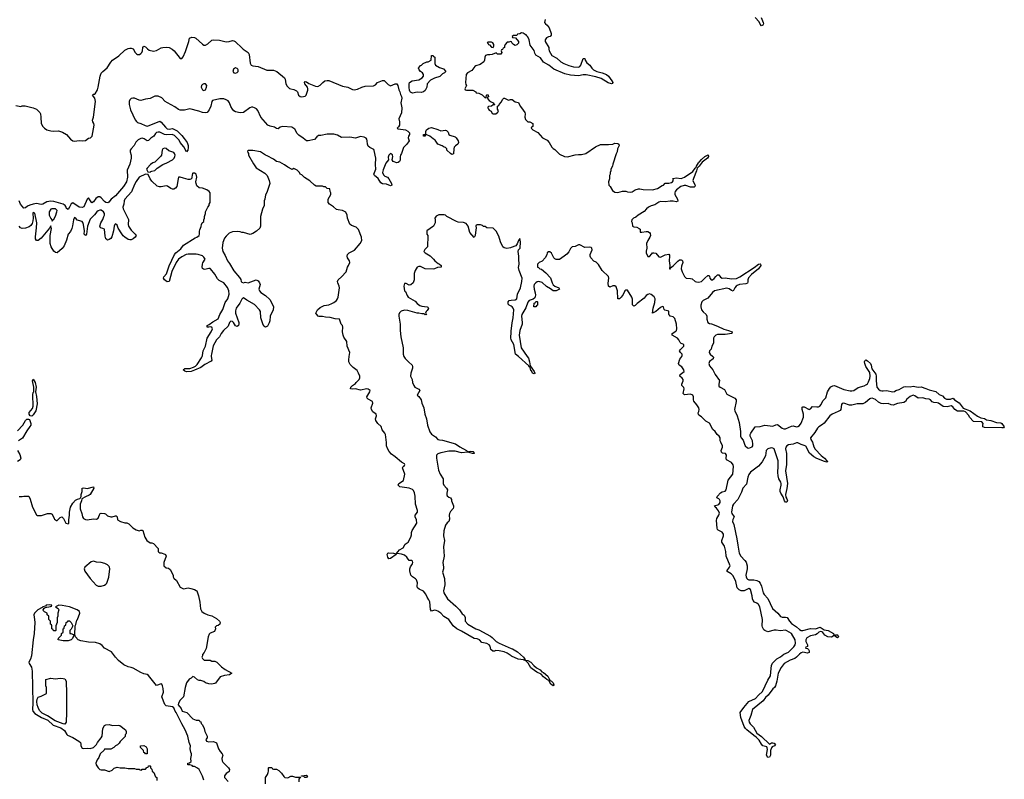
# Model space of a CAD drawing. Header units: inches. Extents: x 2473073 to 2657680, y 705365 to 849016.
# Tile 138 of 151: x 2623778 to 2636242, y 744645 to 754264. Entities that reach past the tile are written whole.
import ezdxf

# ---------------------------------------------------------------- set-up
doc = ezdxf.new("R2010")
doc.units = ezdxf.units.IN
doc.header["$MEASUREMENT"] = 0
for name, color, linetype in [('C6724', 7, 'Continuous'), ('C6725', 7, 'Continuous'), ('C6734', 7, 'Continuous'), ('C6735', 7, 'Continuous')]:
    doc.layers.add(name, color=color, linetype=linetype)

msp = doc.modelspace()

# ---------------------------------------------------------------- linework, layer by layer
at = {"layer": 'C6724', "color": 5, "elevation": 40}
for points in [[(2626203, 750000), (2626208, 749952), (2626200, 749940), (2626122, 749898), (2626070, 749862), (2625990, 749825), (2625950, 749810), (2625890, 749807), (2625870, 749814), (2625849, 749831), (2625870, 749846), (2625930, 749848), (2625977, 749863), (2626003, 749877), (2626024, 749896), (2626079, 749981), (2626087, 750000)], [(2630000, 746209), (2629950, 746241), (2629910, 746258), (2629847, 746273), (2629805, 746275), (2629790, 746269), (2629768, 746270), (2629742, 746290), (2629735, 746330), (2629722, 746350), (2629690, 746365), (2629630, 746379), (2629598, 746410), (2629570, 746424), (2629530, 746429), (2629370, 746523), (2629310, 746550), (2629267, 746587), (2629209, 746670), (2629147, 746707), (2629107, 746750), (2629070, 746776), (2629050, 746785), (2629030, 746787), (2628990, 746774), (2628977, 746797), (2628971, 746891), (2628959, 746919), (2628936, 746950), (2628920, 746990), (2628890, 747026), (2628833, 747053), (2628815, 747070), (2628808, 747090), (2628814, 747134), (2628799, 747170), (2628790, 747182), (2628749, 747209), (2628729, 747229), (2628716, 747284), (2628715, 747310), (2628725, 747335), (2628750, 747374), (2628754, 747390), (2628750, 747406), (2628736, 747416), (2628710, 747418), (2628695, 747435), (2628680, 747460), (2628650, 747483), (2628610, 747496), (2628554, 747506), (2628542, 747502), (2628587, 747553), (2628630, 747576), (2628659, 747621), (2628695, 747650), (2628729, 747711), (2628737, 747743), (2628736, 747770), (2628745, 747795), (2628805, 747890), (2628800, 747930), (2628784, 747970), (2628782, 747990), (2628813, 748027), (2628814, 748050), (2628789, 748130), (2628786, 748230), (2628775, 748275), (2628762, 748302), (2628750, 748316), (2628710, 748332), (2628589, 748349), (2628568, 748370), (2628578, 748390), (2628635, 748430), (2628654, 748510), (2628624, 748590), (2628634, 748606), (2628650, 748618), (2628655, 748630), (2628650, 748642), (2628610, 748662), (2628532, 748730), (2628484, 748764), (2628456, 748796), (2628433, 748833), (2628422, 748870), (2628422, 748910), (2628409, 749010), (2628402, 749030), (2628366, 749070), (2628352, 749112), (2628310, 749150), (2628286, 749190), (2628283, 749210), (2628293, 749250), (2628289, 749270), (2628250, 749298), (2628230, 749330), (2628227, 749350), (2628246, 749410), (2628244, 749430), (2628190, 749458), (2628176, 749470), (2628170, 749488), (2628209, 749550), (2628213, 749570), (2628190, 749586), (2628170, 749589), (2628090, 749575), (2628030, 749589), (2627990, 749585), (2627966, 749590), (2627968, 749610), (2627990, 749631), (2628030, 749658), (2628036, 749670), (2628075, 749710), (2628085, 749730), (2628082, 749750), (2628067, 749790), (2628050, 749821), (2627998, 749858), (2627960, 749900), (2627945, 749930), (2627943, 749957), (2627949, 750000)], [(2628641, 750000), (2628656, 749976), (2628698, 749930), (2628745, 749890), (2628751, 749871), (2628751, 749850), (2628731, 749790), (2628725, 749750), (2628745, 749710), (2628751, 749670), (2628765, 749630), (2628778, 749610), (2628830, 749587), (2628844, 749570), (2628811, 749510), (2628830, 749491), (2628858, 749450), (2628867, 749410), (2628895, 749350), (2628908, 749268), (2628928, 749208), (2628938, 749130), (2628970, 749046), (2628990, 749015), (2629040, 748980), (2629071, 748950), (2629090, 748943), (2629130, 748938), (2629293, 748893), (2629350, 748855), (2629432, 748810), (2629450, 748792), (2629462, 748798), (2629490, 748801), (2629517, 748797), (2629526, 748790), (2629531, 748770), (2629508, 748770), (2629450, 748789), (2629370, 748780), (2629290, 748800), (2629210, 748801), (2629110, 748780), (2629070, 748765), (2629056, 748750), (2629054, 748710), (2629081, 748561), (2629102, 748510), (2629138, 748450), (2629140, 748390), (2629145, 748370), (2629182, 748330), (2629194, 748310), (2629185, 748270), (2629186, 748246), (2629190, 748236), (2629210, 748219), (2629231, 748210), (2629245, 748190), (2629245, 748170), (2629271, 748110), (2629271, 748090), (2629265, 748075), (2629230, 748038), (2629219, 748010), (2629215, 747990), (2629219, 747941), (2629212, 747910), (2629190, 747895), (2629170, 747864), (2629145, 747790), (2629141, 747730), (2629155, 747670), (2629143, 747590), (2629153, 747470), (2629134, 747390), (2629143, 747330), (2629142, 747310), (2629130, 747270), (2629156, 747190), (2629159, 747110), (2629144, 747030), (2629146, 747006), (2629193, 746930), (2629298, 746838), (2629344, 746790), (2629380, 746740), (2629405, 746725), (2629415, 746695), (2629418, 746650), (2629451, 746610), (2629550, 746551), (2629590, 746537), (2629736, 746456), (2629760, 746440), (2629810, 746390), (2629848, 746368), (2630000, 746303)], [(2623750, 749057), (2623817, 749130), (2623850, 749190), (2623870, 749206), (2623890, 749205), (2623900, 749200), (2623920, 749150), (2623917, 749130), (2623908, 749112), (2623870, 749060), (2623814, 748966), (2623761, 748930)], [(2623750, 748810), (2623780, 748760), (2623794, 748710), (2623783, 748690), (2623748, 748670)], [(2623770, 748225), (2623810, 748225), (2623831, 748231), (2623892, 748230), (2623911, 748191), (2623938, 748090), (2623990, 747994), (2624004, 747984), (2624055, 747985), (2624130, 748011), (2624170, 748012), (2624190, 748002), (2624212, 747950), (2624220, 747940), (2624244, 747924), (2624250, 747922), (2624290, 747962), (2624310, 747971), (2624331, 747950), (2624362, 747890), (2624390, 747882), (2624398, 747890), (2624399, 747930), (2624409, 747989), (2624410, 748030), (2624422, 748090), (2624450, 748144), (2624482, 748178), (2624510, 748194), (2624539, 748201), (2624549, 748210), (2624555, 748225), (2624555, 748250), (2624569, 748290), (2624570, 748332), (2624590, 748338), (2624630, 748327), (2624714, 748350), (2624718, 748330), (2624670, 748253), (2624658, 748242), (2624610, 748224), (2624564, 748196), (2624559, 748170), (2624542, 748130), (2624545, 748070), (2624565, 748010), (2624571, 747971), (2624585, 747950), (2624610, 747936), (2624630, 747931), (2624710, 747942), (2624750, 747938), (2624769, 747951), (2624786, 747994), (2624798, 748010), (2624810, 748016), (2624850, 748011), (2624865, 748005), (2624890, 747982), (2624930, 747971), (2624950, 747971), (2624990, 747982), (2625000, 747980), (2625011, 747970), (2625014, 747930), (2625054, 747910), (2625110, 747892), (2625132, 747892), (2625160, 747880), (2625210, 747831), (2625250, 747806), (2625290, 747792), (2625310, 747802), (2625330, 747802), (2625336, 747796), (2625361, 747710), (2625388, 747668), (2625430, 747641), (2625450, 747639), (2625471, 747630), (2625532, 747570), (2625532, 747530), (2625540, 747520), (2625550, 747512), (2625570, 747512), (2625616, 747496), (2625622, 747490), (2625632, 747470), (2625602, 747390), (2625602, 747350), (2625630, 747322), (2625660, 747320), (2625684, 747304), (2625722, 747230), (2625722, 747210), (2625730, 747194), (2625764, 747164), (2625810, 747078), (2625850, 747059), (2625910, 747068), (2625943, 747063), (2625992, 747050), (2626010, 747038), (2626018, 747030), (2626041, 746970), (2626058, 746890), (2626065, 746805), (2626082, 746770), (2626111, 746750), (2626158, 746730), (2626210, 746715), (2626270, 746680), (2626307, 746650), (2626315, 746630), (2626311, 746610), (2626290, 746594), (2626270, 746588), (2626252, 746570), (2626258, 746550), (2626245, 746515), (2626190, 746495), (2626177, 746483), (2626165, 746450), (2626137, 746303), (2626114, 746250), (2626093, 746227), (2626092, 746208), (2626082, 746190), (2626090, 746174), (2626113, 746153), (2626190, 746152), (2626210, 746142), (2626250, 746142), (2626274, 746130), (2626332, 746070), (2626377, 746037), (2626462, 745990), (2626434, 745970), (2626370, 745959), (2626316, 745944), (2626256, 745864), (2626243, 745857), (2626211, 745849), (2626170, 745853), (2626130, 745869), (2626110, 745882), (2626070, 745895), (2626050, 745895), (2626030, 745904), (2625990, 745938), (2625970, 745948), (2625950, 745928), (2625925, 745915), (2625891, 745869), (2625874, 745806), (2625851, 745689), (2625810, 745648), (2625786, 745610), (2625782, 745590), (2625820, 745540), (2625834, 745510), (2625892, 745490), (2625970, 745412), (2626010, 745394), (2626050, 745394), (2626058, 745378), (2626070, 745374), (2626073, 745353), (2626090, 745334), (2626112, 745290), (2626122, 745250), (2626152, 745190), (2626152, 745170), (2626132, 745150), (2626142, 745130), (2626170, 745119), (2626230, 745123), (2626267, 745107), (2626296, 745030), (2626316, 744996), (2626341, 744970), (2626351, 744950), (2626336, 744910), (2626340, 744880), (2626350, 744862), (2626422, 744790), (2626432, 744770), (2626430, 744746), (2626414, 744730), (2626390, 744718), (2626372, 744690), (2626372, 744670), (2626378, 744658), (2626416, 744616)], [(2626107, 744633), (2626090, 744686), (2626049, 744769), (2626030, 744788), (2625990, 744808), (2625970, 744809), (2625959, 744819), (2625930, 744829), (2625906, 744830), (2625908, 744850), (2625928, 744852), (2625948, 744872), (2625944, 744910), (2625954, 744950), (2625953, 744970), (2625944, 744990), (2625935, 745030), (2625939, 745070), (2625921, 745110), (2625906, 745190), (2625874, 745274), (2625830, 745349), (2625759, 745490), (2625744, 745510), (2625729, 745549), (2625710, 745562), (2625630, 745574), (2625613, 745593), (2625577, 745690), (2625598, 745750), (2625594, 745794), (2625585, 745830), (2625575, 745850), (2625570, 745855), (2625510, 745834), (2625410, 745961), (2625390, 745974), (2625350, 745981), (2625310, 745996), (2625213, 746053), (2625190, 746062), (2625150, 746069), (2625095, 746095), (2625029, 746149), (2624989, 746190), (2624939, 746259), (2624850, 746306), (2624820, 746340), (2624790, 746362), (2624737, 746377), (2624650, 746382), (2624550, 746397), (2624516, 746410), (2624485, 746450), (2624476, 746476), (2624479, 746590), (2624490, 746606), (2624501, 746659), (2624510, 746671), (2624538, 746750), (2624533, 746770), (2624506, 746790), (2624410, 746828), (2624314, 746846), (2624271, 746849), (2624232, 746830), (2624265, 746810), (2624271, 746790), (2624262, 746750), (2624262, 746710), (2624252, 746690), (2624252, 746630), (2624234, 746590), (2624234, 746530), (2624230, 746526), (2624207, 746527), (2624202, 746542), (2624186, 746550), (2624186, 746590), (2624182, 746602), (2624166, 746610), (2624166, 746650), (2624146, 746670), (2624146, 746710), (2624126, 746730), (2624126, 746750), (2624090, 746766), (2624078, 746778), (2624075, 746790), (2624089, 746811), (2624100, 746820), (2624167, 746833), (2624182, 746838), (2624186, 746850), (2624150, 746854), (2624112, 746850), (2624104, 746836), (2624070, 746831), (2624060, 746820), (2624009, 746790), (2623967, 746750), (2623955, 746730), (2623966, 746670), (2623968, 746630), (2623961, 746490), (2623947, 746413), (2623926, 746210), (2623914, 746166), (2623893, 746130), (2623896, 746110), (2623926, 746066), (2623936, 746016), (2623945, 745610), (2623940, 745530), (2623944, 745510), (2623970, 745480), (2623990, 745464), (2624053, 745430), (2624134, 745394), (2624202, 745330), (2624298, 745298), (2624343, 745263), (2624373, 745213), (2624384, 745204), (2624450, 745176), (2624526, 745130), (2624546, 745110), (2624553, 745090), (2624551, 745070), (2624570, 745041), (2624590, 745037), (2624630, 745041), (2624670, 745035), (2624711, 745049), (2624735, 745070), (2624750, 745087), (2624761, 745110), (2624810, 745170), (2624821, 745190), (2624832, 745288), (2624850, 745326), (2624870, 745335), (2624910, 745338), (2624954, 745326), (2625030, 745332), (2625045, 745325), (2625116, 745270), (2625125, 745250), (2625125, 745230), (2625122, 745218), (2625113, 745207), (2625112, 745188), (2625050, 745126), (2625037, 745103), (2625017, 745083), (2624990, 745068), (2624971, 745049), (2624930, 745029), (2624853, 745027), (2624846, 745014), (2624796, 744970), (2624778, 744922), (2624758, 744890), (2624742, 744850), (2624745, 744830), (2624771, 744790), (2624790, 744771), (2624810, 744765), (2624850, 744766), (2624910, 744745), (2624950, 744762), (2624975, 744785), (2625010, 744798), (2625050, 744792), (2625108, 744792), (2625150, 744782), (2625230, 744782), (2625253, 744773), (2625290, 744772), (2625304, 744764), (2625318, 744762), (2625330, 744774), (2625370, 744774), (2625387, 744793), (2625402, 744798), (2625410, 744814), (2625430, 744814), (2625434, 744810), (2625434, 744790), (2625452, 744772), (2625454, 744750), (2625474, 744730), (2625498, 744678), (2625514, 744670), (2625514, 744630)], [(2626889, 744589), (2626888, 744670), (2626914, 744706), (2626922, 744730), (2626928, 744750), (2626926, 744790), (2626930, 744794), (2626970, 744794), (2626978, 744778), (2626990, 744774), (2627030, 744774), (2627057, 744757), (2627090, 744722), (2627120, 744680), (2627134, 744670), (2627170, 744666), (2627210, 744685), (2627230, 744685), (2627270, 744672), (2627334, 744674), (2627330, 744666), (2627318, 744662), (2627313, 744647), (2627313, 744613)]]:
    msp.add_lwpolyline(points, dxfattribs=at)
for points in [[(2623930, 749242), (2623910, 749249), (2623896, 749270), (2623898, 749290), (2623939, 749341), (2623948, 749370), (2623946, 749514), (2623950, 749542), (2623958, 749550), (2623958, 749570), (2623955, 749610), (2623939, 749690), (2623950, 749712), (2623972, 749670), (2623985, 749610), (2623976, 749550), (2623990, 749494), (2623998, 749402), (2623981, 749310), (2623950, 749262)], [(2628450, 747438), (2628438, 747458), (2628429, 747490), (2628438, 747510), (2628450, 747514), (2628511, 747511), (2628540, 747500), (2628542, 747490), (2628470, 747442)], [(2624710, 747409), (2624681, 747399), (2624601, 747330), (2624595, 747310), (2624603, 747283), (2624668, 747188), (2624744, 747104), (2624770, 747091), (2624810, 747091), (2624850, 747103), (2624870, 747115), (2624881, 747130), (2624905, 747205), (2624917, 747310), (2624916, 747330), (2624910, 747342), (2624890, 747361), (2624857, 747377), (2624810, 747389), (2624750, 747397)], [(2624413, 746493), (2624427, 746493), (2624457, 746477), (2624461, 746470), (2624448, 746430), (2624430, 746410), (2624390, 746400), (2624330, 746398), (2624266, 746410), (2624267, 746433), (2624306, 746470), (2624306, 746490), (2624326, 746510), (2624326, 746550), (2624342, 746558), (2624346, 746590), (2624362, 746598), (2624367, 746633), (2624382, 746638), (2624390, 746654), (2624410, 746652), (2624431, 746631), (2624451, 746590), (2624430, 746548), (2624412, 746528)], [(2624350, 745344), (2624326, 745346), (2624227, 745387), (2624130, 745448), (2624063, 745483), (2624030, 745517), (2624010, 745553), (2623998, 745590), (2623993, 745630), (2623998, 745662), (2624010, 745687), (2624050, 745699), (2624118, 745730), (2624118, 745810), (2624108, 745830), (2624108, 745910), (2624170, 745925), (2624230, 745919), (2624292, 745928), (2624330, 745924), (2624350, 745916), (2624365, 745890), (2624372, 745732), (2624372, 745490), (2624365, 745370)], [(2625370, 744966), (2625362, 744982), (2625350, 744986), (2625346, 745010), (2625306, 745050), (2625306, 745070), (2625350, 745072), (2625377, 745057), (2625391, 745030), (2625390, 744966)], [(2627410, 744668), (2627388, 744668), (2627370, 744686), (2627346, 744686), (2627346, 744690), (2627410, 744698), (2627422, 744690)]]:
    msp.add_lwpolyline(points, close=True, dxfattribs=at)
at = {"layer": 'C6725', "color": 5}
for points, elevation in [([(2623730, 753179), (2623790, 753167), (2623808, 753172), (2623848, 753172), (2623948, 753148), (2623992, 753132), (2624033, 753090), (2624040, 753070), (2624046, 753030), (2624051, 752951), (2624070, 752912), (2624091, 752890), (2624121, 752870), (2624170, 752858), (2624210, 752852), (2624270, 752857), (2624319, 752839), (2624372, 752812), (2624422, 752750), (2624450, 752729), (2624470, 752725), (2624530, 752736), (2624571, 752731), (2624610, 752736), (2624650, 752764), (2624672, 752770), (2624693, 752790), (2624721, 752930), (2624717, 752950), (2624703, 752970), (2624699, 752990), (2624714, 753030), (2624738, 753230), (2624730, 753269), (2624701, 753310), (2624710, 753319), (2624730, 753321), (2624734, 753326), (2624763, 753377), (2624773, 753410), (2624795, 753550), (2624810, 753587), (2624832, 753610), (2624886, 753654), (2624930, 753725), (2624952, 753750), (2625032, 753808), (2625110, 753878), (2625150, 753899), (2625170, 753904), (2625190, 753904), (2625214, 753894), (2625239, 753850), (2625256, 753830), (2625270, 753824), (2625295, 753825), (2625310, 753834), (2625324, 753850), (2625333, 753870), (2625338, 753910), (2625350, 753927), (2625370, 753920), (2625395, 753895), (2625418, 753878), (2625470, 753864), (2625510, 753873), (2625570, 753906), (2625590, 753912), (2625630, 753915), (2625670, 753910), (2625708, 753890), (2625731, 753871), (2625810, 753773), (2625830, 753772), (2625846, 753794), (2625878, 753862), (2625920, 753990), (2625928, 754030), (2625957, 754043), (2625990, 754038), (2626008, 754030), (2626090, 753954), (2626110, 753943), (2626130, 753941), (2626161, 753959), (2626210, 754003), (2626230, 754009), (2626306, 754006), (2626390, 753983), (2626430, 753986), (2626470, 753999), (2626490, 753998), (2626507, 753990), (2626530, 753961), (2626570, 753931), (2626606, 753890), (2626670, 753849), (2626683, 753823), (2626695, 753715), (2626709, 753689), (2626730, 753678), (2626797, 753670), (2626905, 753625), (2626990, 753624), (2627034, 753610), (2627130, 753529), (2627140, 753510), (2627147, 753450), (2627162, 753422), (2627194, 753394), (2627210, 753387), (2627250, 753381), (2627283, 753363), (2627296, 753350), (2627308, 753308), (2627330, 753290), (2627350, 753287), (2627390, 753296), (2627402, 753310), (2627425, 753370), (2627427, 753390), (2627420, 753410), (2627387, 753450), (2627385, 753470), (2627390, 753483), (2627410, 753479), (2627438, 753458), (2627478, 753438), (2627522, 753422), (2627550, 753420), (2627583, 753437), (2627614, 753470), (2627642, 753490), (2627670, 753496), (2627690, 753494), (2627863, 753423), (2627930, 753409), (2627990, 753381), (2628010, 753377), (2628054, 753386), (2628110, 753410), (2628150, 753422), (2628255, 753425), (2628281, 753439), (2628309, 753470), (2628370, 753495), (2628390, 753493), (2628442, 753442), (2628470, 753425), (2628529, 753451), (2628550, 753451), (2628564, 753430), (2628576, 753376), (2628590, 753350), (2628597, 753317), (2628612, 753290), (2628615, 753270), (2628603, 753210), (2628616, 753150), (2628610, 753086), (2628578, 753010), (2628586, 752970), (2628585, 752930), (2628572, 752908), (2628554, 752890), (2628570, 752882), (2628662, 752870), (2628690, 752854), (2628711, 752830), (2628711, 752810), (2628699, 752790), (2628697, 752770), (2628706, 752730), (2628680, 752690), (2628635, 752645), (2628610, 752569), (2628599, 752550), (2628593, 752530), (2628593, 752487), (2628585, 752470), (2628570, 752455), (2628550, 752450), (2628504, 752470), (2628494, 752490), (2628502, 752530), (2628498, 752550), (2628495, 752555), (2628470, 752568), (2628450, 752548), (2628442, 752522), (2628445, 752490), (2628412, 752448), (2628377, 752363), (2628370, 752330), (2628381, 752301), (2628402, 752282), (2628432, 752270), (2628452, 752250), (2628485, 752190), (2628490, 752168), (2628470, 752162), (2628420, 752180), (2628370, 752186), (2628350, 752198), (2628315, 752255), (2628268, 752290), (2628262, 752310), (2628287, 752370), (2628282, 752430), (2628286, 752510), (2628266, 752606), (2628259, 752619), (2628210, 752644), (2628190, 752661), (2628179, 752690), (2628176, 752730), (2628170, 752750), (2628162, 752762), (2628137, 752777), (2628090, 752785), (2628030, 752763), (2627955, 752775), (2627850, 752772), (2627802, 752802), (2627756, 752816), (2627670, 752816), (2627590, 752798), (2627562, 752798), (2627538, 752782), (2627510, 752749), (2627430, 752730), (2627410, 752730), (2627366, 752766), (2627310, 752800), (2627290, 752822), (2627259, 752879), (2627223, 752903), (2627108, 752912), (2627077, 752903), (2627050, 752883), (2627030, 752888), (2627004, 752904), (2626950, 752917), (2626920, 752930), (2626830, 753028), (2626794, 753114), (2626775, 753135), (2626750, 753150), (2626730, 753157), (2626710, 753157), (2626690, 753150), (2626610, 753087), (2626570, 753084), (2626510, 753097), (2626488, 753110), (2626470, 753130), (2626450, 753164), (2626432, 753212), (2626416, 753236), (2626391, 753251), (2626361, 753261), (2626310, 753261), (2626219, 753241), (2626208, 753230), (2626197, 753170), (2626178, 753122), (2626150, 753090), (2626130, 753083), (2626090, 753088), (2626046, 753106), (2625930, 753136), (2625862, 753118), (2625810, 753118), (2625790, 753125), (2625740, 753160), (2625649, 753210), (2625620, 753230), (2625576, 753276), (2625530, 753297), (2625490, 753295), (2625430, 753266), (2625370, 753257), (2625310, 753242), (2625290, 753245), (2625230, 753270), (2625210, 753272), (2625190, 753265), (2625172, 753248), (2625164, 753230), (2625163, 753190), (2625182, 753122), (2625238, 752998), (2625255, 752975), (2625270, 752964), (2625312, 752950), (2625364, 752924), (2625390, 752918), (2625416, 752924), (2625550, 752979), (2625570, 752968), (2625622, 752902), (2625644, 752884), (2625670, 752880), (2625710, 752885), (2625770, 752857), (2625830, 752799), (2625858, 752758), (2625899, 752710), (2625910, 752672), (2625910, 752646), (2625906, 752614), (2625891, 752589), (2625856, 752656), (2625810, 752710), (2625798, 752738), (2625738, 752798), (2625709, 752809), (2625630, 752805), (2625610, 752809), (2625550, 752841), (2625530, 752842), (2625510, 752836), (2625497, 752823), (2625477, 752790), (2625438, 752762), (2625410, 752734), (2625390, 752730), (2625355, 752755), (2625330, 752762), (2625310, 752761), (2625277, 752743), (2625248, 752712), (2625226, 752670), (2625187, 752630), (2625175, 752610), (2625174, 752590), (2625187, 752550), (2625190, 752510), (2625170, 752434), (2625140, 752360), (2625142, 752270), (2625128, 752210), (2625091, 752150), (2624990, 752035), (2624937, 751990), (2624908, 751952), (2624893, 751947), (2624868, 751950), (2624850, 751962), (2624810, 752010), (2624790, 752023), (2624770, 752022), (2624742, 751998), (2624710, 751956), (2624690, 751945), (2624650, 752007), (2624640, 752000), (2624630, 751993), (2624590, 751895), (2624570, 751885), (2624530, 751889), (2624450, 751943), (2624429, 751931), (2624410, 751890), (2624390, 751862), (2624370, 751875), (2624366, 751890), (2624352, 751912), (2624328, 751928), (2624210, 751964), (2624170, 751967), (2624122, 751958), (2624070, 751930), (2624050, 751923), (2623990, 751935), (2623950, 751929), (2623904, 751916), (2623876, 751904), (2623850, 751880), (2623830, 751878), (2623787, 751930), (2623770, 751970)], 20), ([(2630000, 753983), (2629990, 753986), (2629970, 753978), (2629950, 753978), (2629922, 753950), (2629914, 753930), (2629914, 753910), (2629898, 753902), (2629890, 753886), (2629878, 753882), (2629874, 753870), (2629882, 753850), (2629870, 753826), (2629828, 753828), (2629810, 753846), (2629757, 753823), (2629730, 753818), (2629700, 753820), (2629674, 753810), (2629665, 753790), (2629662, 753750), (2629652, 753730), (2629605, 753695), (2629550, 753678), (2629539, 753670), (2629500, 753620), (2629446, 753590), (2629431, 753570), (2629421, 753470), (2629425, 753445), (2629432, 753430), (2629414, 753390), (2629418, 753378), (2629433, 753373), (2629514, 753370), (2629554, 753350), (2629558, 753338), (2629590, 753332), (2629632, 753312), (2629670, 753274), (2629682, 753278), (2629686, 753310), (2629690, 753314), (2629710, 753314), (2629712, 753288), (2629698, 753282), (2629694, 753270), (2629720, 753240), (2629744, 753224), (2629773, 753213), (2629778, 753198), (2629794, 753190), (2629790, 753186), (2629770, 753186), (2629750, 753168), (2629713, 753167), (2629704, 753156), (2629702, 753150), (2629712, 753130), (2629720, 753120), (2629744, 753104), (2629758, 753078), (2629773, 753073), (2629807, 753073), (2629830, 753094), (2629838, 753110), (2629828, 753130), (2629826, 753170), (2629842, 753178), (2629846, 753190), (2629876, 753224), (2629890, 753254), (2629906, 753270), (2629914, 753270), (2629965, 753245), (2629990, 753252), (2630000, 753252)], 40), ([(2627949, 750000), (2627955, 750050), (2627925, 750130), (2627917, 750190), (2627883, 750243), (2627874, 750270), (2627865, 750310), (2627869, 750370), (2627862, 750390), (2627848, 750410), (2627828, 750470), (2627770, 750478), (2627710, 750494), (2627650, 750496), (2627610, 750505), (2627570, 750507), (2627558, 750510), (2627538, 750530), (2627528, 750550), (2627549, 750590), (2627581, 750619), (2627630, 750643), (2627690, 750654), (2627730, 750671), (2627756, 750684), (2627789, 750710), (2627802, 750730), (2627809, 750750), (2627825, 750870), (2627821, 750890), (2627803, 750930), (2627801, 750950), (2627809, 750970), (2627853, 751007), (2627909, 751070), (2627928, 751130), (2627941, 751150), (2627956, 751190), (2627953, 751210), (2627926, 751250), (2627923, 751270), (2627927, 751290), (2627948, 751312), (2628014, 751346), (2628089, 751430), (2628109, 751470), (2628105, 751510), (2628066, 751606), (2628036, 751636), (2627980, 751660), (2627956, 751676), (2627929, 751750), (2627924, 751790), (2627905, 751825), (2627866, 751850), (2627810, 751855), (2627790, 751862), (2627750, 751895), (2627698, 751930), (2627682, 751950), (2627682, 751990), (2627715, 752050), (2627718, 752070), (2627708, 752088), (2627702, 752122), (2627668, 752128), (2627650, 752146), (2627628, 752148), (2627610, 752158), (2627530, 752158), (2627510, 752168), (2627450, 752222), (2627385, 752265), (2627350, 752298), (2627329, 752309), (2627318, 752330), (2627290, 752358), (2627250, 752378), (2627228, 752368), (2627170, 752398), (2627130, 752428), (2627070, 752458), (2627029, 752469), (2626990, 752498), (2626910, 752542), (2626890, 752549), (2626826, 752590), (2626730, 752608), (2626673, 752607), (2626662, 752598), (2626664, 752584), (2626672, 752570), (2626672, 752550), (2626737, 752437), (2626772, 752390), (2626880, 752320), (2626910, 752292), (2626936, 752230), (2626946, 752190), (2626906, 752074), (2626890, 752046), (2626882, 751990), (2626872, 751970), (2626871, 751910), (2626850, 751866), (2626828, 751772), (2626828, 751650), (2626816, 751624), (2626775, 751585), (2626730, 751558), (2626696, 751544), (2626610, 751568), (2626590, 751568), (2626570, 751578), (2626530, 751582), (2626470, 751578), (2626430, 751559), (2626390, 751525), (2626370, 751499), (2626350, 751442), (2626339, 751370), (2626349, 751330), (2626379, 751279), (2626408, 751210), (2626435, 751175), (2626490, 751085), (2626561, 751001), (2626576, 750976), (2626582, 750950), (2626590, 750940), (2626610, 750933), (2626630, 750939), (2626670, 750934), (2626770, 750971), (2626797, 750957), (2626813, 750933), (2626820, 750910), (2626805, 750850), (2626814, 750830), (2626831, 750810), (2626890, 750771), (2626943, 750723), (2626983, 750650), (2626989, 750629), (2626986, 750590), (2626949, 750510), (2626944, 750450), (2626936, 750424), (2626915, 750385), (2626890, 750369), (2626870, 750384), (2626854, 750414), (2626831, 750490), (2626824, 750570), (2626813, 750590), (2626750, 750658), (2626652, 750712), (2626610, 750741), (2626604, 750736), (2626590, 750725), (2626565, 750675), (2626519, 750610), (2626510, 750578), (2626510, 750550), (2626550, 750430), (2626552, 750408), (2626546, 750390), (2626530, 750379), (2626510, 750389), (2626485, 750430), (2626470, 750442), (2626450, 750448), (2626435, 750430), (2626415, 750385), (2626358, 750330), (2626329, 750290), (2626307, 750250), (2626270, 750210), (2626226, 750134), (2626204, 750030), (2626202, 750010), (2626203, 750000)], 40), ([(2626087, 750000), (2626091, 750010), (2626102, 750070), (2626128, 750130), (2626150, 750230), (2626202, 750310), (2626220, 750350), (2626210, 750372), (2626190, 750376), (2626170, 750370), (2626149, 750370), (2626149, 750390), (2626177, 750403), (2626222, 750438), (2626290, 750476), (2626311, 750530), (2626350, 750594), (2626378, 750682), (2626411, 750730), (2626430, 750790), (2626426, 750830), (2626410, 750872), (2626361, 750930), (2626302, 750962), (2626282, 750982), (2626250, 751041), (2626194, 751110), (2626190, 751114), (2626170, 751113), (2626123, 751103), (2626105, 751105), (2626092, 751112), (2626087, 751130), (2626092, 751170), (2626096, 751184), (2626125, 751230), (2626110, 751257), (2626090, 751275), (2626035, 751290), (2626010, 751294), (2625910, 751295), (2625886, 751290), (2625830, 751262), (2625789, 751230), (2625757, 751190), (2625705, 751075), (2625671, 750950), (2625646, 750946), (2625610, 750969), (2625599, 750990), (2625603, 751010), (2625634, 751046), (2625670, 751147), (2625736, 751290), (2625754, 751310), (2625818, 751362), (2625852, 751408), (2626000, 751500), (2626022, 751510), (2626050, 751532), (2626055, 751550), (2626053, 751587), (2626057, 751603), (2626076, 751644), (2626078, 751670), (2626089, 751691), (2626108, 751710), (2626109, 751731), (2626118, 751750), (2626118, 751770), (2626128, 751810), (2626128, 751830), (2626158, 751890), (2626178, 751910), (2626178, 751930), (2626188, 751950), (2626188, 752070), (2626178, 752090), (2626148, 752110), (2626090, 752129), (2626050, 752135), (2626022, 752162), (2626011, 752190), (2626009, 752210), (2626018, 752270), (2626017, 752290), (2626010, 752309), (2625990, 752321), (2625970, 752322), (2625964, 752316), (2625952, 752250), (2625930, 752242), (2625910, 752242), (2625850, 752256), (2625810, 752272), (2625790, 752269), (2625782, 752250), (2625766, 752154), (2625749, 752131), (2625730, 752119), (2625710, 752118), (2625690, 752126), (2625650, 752156), (2625630, 752162), (2625567, 752147), (2625547, 752147), (2625518, 752158), (2625450, 752218), (2625428, 752250), (2625402, 752302), (2625370, 752306), (2625290, 752269), (2625250, 752214), (2625230, 752177), (2625194, 752086), (2625107, 751990), (2625100, 751970), (2625097, 751930), (2625083, 751890), (2625088, 751870), (2625155, 751735), (2625149, 751671), (2625157, 751650), (2625190, 751598), (2625239, 751550), (2625251, 751530), (2625239, 751510), (2625214, 751490), (2625190, 751478), (2625170, 751476), (2625150, 751482), (2625110, 751510), (2625089, 751529), (2625070, 751554), (2625024, 751624), (2625010, 751662), (2624990, 751679), (2624980, 751670), (2624972, 751650), (2624967, 751590), (2624945, 751515), (2624930, 751493), (2624910, 751479), (2624890, 751474), (2624879, 751479), (2624869, 751489), (2624861, 751521), (2624851, 751610), (2624830, 751622), (2624799, 751630), (2624790, 751650), (2624804, 751690), (2624830, 751734), (2624844, 751770), (2624851, 751790), (2624851, 751811), (2624840, 751830), (2624810, 751851), (2624790, 751854), (2624770, 751845), (2624753, 751830), (2624726, 751794), (2624670, 751739), (2624638, 751650), (2624623, 751550), (2624610, 751530), (2624592, 751550), (2624596, 751590), (2624585, 751670), (2624576, 751696), (2624567, 751707), (2624520, 751720), (2624507, 751727), (2624490, 751750), (2624470, 751760), (2624459, 751730), (2624448, 751652), (2624439, 751621), (2624419, 751581), (2624390, 751550), (2624372, 751472), (2624341, 751399), (2624315, 751365), (2624250, 751314), (2624230, 751317), (2624210, 751334), (2624178, 751390), (2624163, 751430), (2624163, 751530), (2624182, 751622), (2624173, 751653), (2624170, 751654), (2624155, 751625), (2624050, 751499), (2624010, 751468), (2623990, 751469), (2623979, 751490), (2623976, 751516), (2623991, 751630), (2623993, 751690), (2623970, 751815), (2623950, 751822), (2623944, 751810), (2623947, 751750), (2623944, 751716), (2623935, 751685), (2623920, 751660), (2623899, 751641), (2623850, 751625), (2623810, 751621), (2623789, 751629), (2623769, 751649)], 40), ([(2630000, 751378), (2629990, 751374), (2629945, 751365), (2629910, 751375), (2629895, 751390), (2629864, 751450), (2629843, 751523), (2629810, 751586), (2629770, 751626), (2629690, 751628), (2629670, 751646), (2629650, 751646), (2629636, 751656), (2629610, 751666), (2629570, 751666), (2629558, 751662), (2629554, 751650), (2629558, 751630), (2629546, 751570), (2629545, 751530), (2629530, 751508), (2629476, 751570), (2629453, 751650), (2629430, 751682), (2629394, 751694), (2629330, 751702), (2629306, 751710), (2629186, 751770), (2629166, 751790), (2629150, 751795), (2629085, 751795), (2629050, 751778), (2629032, 751750), (2629038, 751730), (2629038, 751690), (2629018, 751650), (2628932, 751590), (2628932, 751550), (2628945, 751530), (2628942, 751390), (2628905, 751355), (2628894, 751330), (2628912, 751310), (2628974, 751274), (2629018, 751230), (2629031, 751211), (2629076, 751176), (2629092, 751170), (2629114, 751150), (2629114, 751130), (2629067, 751127), (2629030, 751109), (2629010, 751104), (2628910, 751109), (2628850, 751137), (2628830, 751137), (2628811, 751130), (2628785, 751090), (2628771, 751050), (2628771, 750970), (2628759, 750930), (2628730, 750905), (2628710, 750901), (2628670, 750922), (2628650, 750922), (2628640, 750890), (2628650, 750832), (2628661, 750821), (2628682, 750770), (2628697, 750750), (2628782, 750702), (2628810, 750670), (2628845, 750645), (2628870, 750637), (2628934, 750630), (2628944, 750624), (2628952, 750608), (2628937, 750583), (2628922, 750570), (2628914, 750550), (2628918, 750538), (2628932, 750530), (2628910, 750528), (2628898, 750538), (2628870, 750538), (2628830, 750549), (2628810, 750549), (2628690, 750581), (2628650, 750586), (2628606, 750574), (2628587, 750553), (2628578, 750530), (2628577, 750510), (2628595, 750410), (2628595, 750330), (2628603, 750250), (2628634, 750110), (2628630, 750030), (2628640, 750000), (2628641, 750000)], 40), ([(2630000, 750636), (2629976, 750650), (2629963, 750663), (2629960, 750670), (2629961, 750690), (2629975, 750710), (2630000, 750712)], 40), ([(2630000, 750214), (2629996, 750230), (2629999, 750310), (2630000, 750321)], 40)]:
    msp.add_lwpolyline(points, dxfattribs=dict(at, elevation=elevation))
for points, elevation in [([(2629750, 753978), (2629710, 753978), (2629694, 753970), (2629705, 753965), (2629714, 753950), (2629726, 753946), (2629750, 753918), (2629770, 753914), (2629778, 753930), (2629778, 753950), (2629766, 753970)], 40), ([(2628859, 753341), (2628810, 753348), (2628750, 753335), (2628726, 753346), (2628721, 753350), (2628714, 753370), (2628706, 753406), (2628707, 753453), (2628714, 753470), (2628744, 753490), (2628830, 753501), (2628872, 753528), (2628889, 753550), (2628889, 753570), (2628878, 753590), (2628850, 753609), (2628834, 753630), (2628828, 753650), (2628850, 753682), (2628866, 753690), (2628886, 753710), (2628930, 753732), (2628950, 753732), (2628986, 753750), (2628989, 753810), (2629010, 753811), (2629018, 753798), (2629034, 753790), (2629032, 753710), (2629042, 753690), (2629090, 753658), (2629142, 753642), (2629172, 753610), (2629154, 753590), (2629130, 753578), (2629095, 753545), (2629030, 753525), (2628980, 753500), (2628934, 753450), (2628930, 753408), (2628910, 753369), (2628890, 753349)], 20), ([(2626510, 753653), (2626483, 753637), (2626476, 753610), (2626490, 753590), (2626510, 753585), (2626530, 753595), (2626543, 753610), (2626542, 753630), (2626537, 753637), (2626530, 753647)], 20), ([(2626110, 753454), (2626090, 753444), (2626079, 753430), (2626073, 753410), (2626090, 753377), (2626110, 753367), (2626130, 753376), (2626144, 753410), (2626145, 753430), (2626130, 753452)], 20), ([(2629110, 752855), (2629170, 752865), (2629182, 752862), (2629200, 752840), (2629211, 752811), (2629222, 752802), (2629290, 752779), (2629301, 752770), (2629330, 752732), (2629333, 752710), (2629323, 752690), (2629293, 752667), (2629279, 752650), (2629273, 752630), (2629270, 752566), (2629250, 752558), (2629230, 752568), (2629186, 752610), (2629186, 752630), (2629170, 752646), (2629150, 752648), (2629125, 752665), (2629070, 752687), (2629037, 752737), (2629010, 752754), (2628970, 752789), (2628930, 752808), (2628914, 752806), (2628912, 752790), (2628889, 752790), (2628889, 752811), (2628908, 752812), (2628918, 752822), (2628919, 752850), (2628929, 752870), (2628955, 752890), (2628990, 752901), (2629070, 752875)], 20), ([(2625610, 752639), (2625591, 752629), (2625581, 752610), (2625574, 752550), (2625565, 752535), (2625490, 752462), (2625462, 752450), (2625432, 752430), (2625390, 752386), (2625382, 752370), (2625398, 752338), (2625430, 752334), (2625438, 752342), (2625450, 752345), (2625490, 752356), (2625518, 752382), (2625590, 752431), (2625639, 752450), (2625712, 752490), (2625732, 752510), (2625742, 752530), (2625745, 752550), (2625738, 752570), (2625730, 752581), (2625664, 752604), (2625630, 752633)], 40), ([(2624183, 751870), (2624170, 751863), (2624151, 751830), (2624150, 751790), (2624170, 751748), (2624184, 751730), (2624190, 751711), (2624195, 751725), (2624210, 751738), (2624230, 751776), (2624248, 751830), (2624250, 751850), (2624230, 751870)], 40)]:
    msp.add_lwpolyline(points, close=True, dxfattribs=dict(at, elevation=elevation))
at = {"layer": 'C6734', "color": 5, "elevation": 40}
for points in [[(2630201, 750000), (2630217, 749977), (2630233, 749933), (2630241, 749881), (2630290, 749811), (2630299, 749790), (2630298, 749782), (2630290, 749779), (2630270, 749789), (2630257, 749817), (2630250, 749824), (2630241, 749859), (2630246, 749866), (2630230, 749869), (2630223, 749883), (2630090, 750000)], [(2632553, 750000), (2632557, 749997), (2632560, 749990), (2632557, 749970), (2632510, 749937), (2632501, 749910), (2632510, 749883), (2632552, 749830), (2632581, 749770), (2632635, 749695), (2632628, 749648), (2632630, 749625), (2632645, 749610), (2632700, 749580), (2632730, 749521), (2632830, 749470), (2632847, 749450), (2632849, 749430), (2632827, 749330), (2632829, 749310), (2632860, 749250), (2632884, 749164), (2632901, 749050), (2632902, 748990), (2632910, 748968), (2632938, 748938), (2632952, 748890), (2632962, 748870), (2632990, 748841), (2633010, 748840), (2633030, 748846), (2633050, 748857), (2633057, 748870), (2633060, 748890), (2633055, 748930), (2633026, 748990), (2633025, 749010), (2633032, 749030), (2633090, 749110), (2633150, 749112), (2633210, 749131), (2633310, 749117), (2633350, 749134), (2633370, 749137), (2633428, 749090), (2633450, 749083), (2633470, 749085), (2633550, 749118), (2633570, 749120), (2633610, 749110), (2633630, 749115), (2633650, 749126), (2633670, 749154), (2633699, 749230), (2633702, 749270), (2633684, 749330), (2633683, 749357), (2633690, 749363), (2633710, 749363), (2633770, 749327), (2633790, 749336), (2633813, 749367), (2633870, 749360), (2633890, 749361), (2633907, 749370), (2633922, 749390), (2633943, 749437), (2633983, 749477), (2634005, 749550), (2634028, 749592), (2634046, 749614), (2634070, 749629), (2634094, 749634), (2634210, 749583), (2634290, 749564), (2634310, 749564), (2634339, 749570), (2634393, 749607), (2634470, 749628), (2634497, 749643), (2634510, 749655), (2634522, 749678), (2634539, 749721), (2634543, 749750), (2634538, 749798), (2634490, 749873), (2634475, 749910), (2634472, 749930), (2634475, 749945), (2634490, 749956), (2634510, 749946), (2634546, 749910), (2634558, 749890), (2634563, 749843), (2634614, 749774), (2634621, 749750), (2634620, 749690), (2634629, 749610), (2634650, 749585), (2634671, 749570), (2634690, 749563), (2634710, 749563), (2634750, 749570), (2634830, 749552), (2634850, 749556), (2634870, 749570), (2634910, 749583), (2634970, 749614), (2634990, 749619), (2635050, 749617), (2635090, 749624), (2635150, 749613), (2635190, 749614), (2635250, 749596), (2635290, 749578), (2635374, 749554), (2635418, 749518), (2635460, 749500), (2635486, 749470), (2635510, 749458), (2635562, 749458), (2635592, 749472), (2635604, 749464), (2635611, 749450), (2635670, 749411), (2635723, 749343), (2635810, 749311), (2635902, 749242), (2635944, 749224), (2635990, 749214), (2636017, 749197), (2636072, 749190), (2636144, 749164), (2636198, 749158), (2636211, 749151), (2636242, 749110), (2636230, 749098), (2636210, 749095), (2635990, 749099), (2635969, 749110), (2635969, 749131), (2635975, 749150), (2635958, 749170), (2635850, 749175), (2635802, 749230), (2635793, 749253), (2635750, 749298), (2635729, 749309), (2635650, 749307), (2635615, 749330), (2635590, 749364), (2635570, 749374), (2635520, 749360), (2635468, 749368), (2635407, 749407), (2635390, 749413), (2635350, 749415), (2635330, 749424), (2635309, 749449), (2635290, 749461), (2635250, 749465), (2635210, 749476), (2635150, 749472), (2635110, 749501), (2635090, 749509), (2635050, 749492), (2635010, 749457), (2634990, 749430), (2634970, 749416), (2634890, 749403), (2634837, 749383), (2634810, 749388), (2634770, 749406), (2634710, 749400), (2634683, 749403), (2634650, 749420), (2634610, 749454), (2634570, 749471), (2634550, 749469), (2634538, 749462), (2634485, 749415), (2634450, 749399), (2634379, 749401), (2634310, 749382), (2634284, 749384), (2634210, 749410), (2634190, 749404), (2634179, 749390), (2634172, 749330), (2634164, 749316), (2634139, 749301), (2634064, 749270), (2634032, 749250), (2633963, 749157), (2633942, 749138), (2633895, 749110), (2633876, 749090), (2633843, 749037), (2633789, 748970), (2633793, 748950), (2633813, 748913), (2633830, 748857), (2633846, 748826), (2633924, 748744), (2633967, 748710), (2633997, 748677), (2634010, 748668), (2633997, 748663), (2633964, 748670), (2633867, 748707), (2633829, 748729), (2633775, 748775), (2633730, 748864), (2633710, 748874), (2633670, 748883), (2633630, 748905), (2633610, 748904), (2633570, 748890), (2633510, 748879), (2633490, 748867), (2633476, 748850), (2633472, 748830), (2633485, 748770), (2633484, 748630), (2633473, 748550), (2633499, 748390), (2633491, 748329), (2633472, 748250), (2633478, 748218), (2633490, 748196), (2633496, 748170), (2633490, 748154), (2633470, 748156), (2633458, 748170), (2633443, 748223), (2633412, 748270), (2633405, 748290), (2633404, 748310), (2633417, 748370), (2633417, 748390), (2633411, 748410), (2633388, 748450), (2633378, 748490), (2633375, 748530), (2633381, 748610), (2633378, 748678), (2633329, 748830), (2633310, 748840), (2633290, 748841), (2633250, 748831), (2633238, 748822), (2633228, 748810), (2633219, 748741), (2633176, 748664), (2633129, 748611), (2633030, 748536), (2633010, 748506), (2632994, 748470), (2632978, 748382), (2632933, 748330), (2632917, 748283), (2632867, 748190), (2632813, 748130), (2632801, 748110), (2632787, 748030), (2632792, 748010), (2632822, 747970), (2632806, 747934), (2632802, 747910), (2632816, 747870), (2632858, 747690), (2632867, 747610), (2632886, 747510), (2632906, 747470), (2632957, 747417), (2632973, 747393), (2632985, 747350), (2632988, 747310), (2632972, 747230), (2632974, 747210), (2632982, 747190), (2632990, 747180), (2633010, 747172), (2633072, 747172), (2633110, 747164), (2633135, 747150), (2633151, 747131), (2633170, 747090), (2633188, 747008), (2633204, 746984), (2633250, 746935), (2633309, 746809), (2633376, 746750), (2633410, 746707), (2633430, 746698), (2633470, 746700), (2633495, 746695), (2633521, 746650), (2633550, 746617), (2633610, 746577), (2633650, 746541), (2633670, 746530), (2633690, 746530), (2633790, 746557), (2633850, 746552), (2633910, 746570), (2633961, 746540), (2634011, 746530), (2634078, 746490), (2634090, 746472), (2634104, 746476), (2634130, 746473), (2634136, 746470), (2634142, 746450), (2634130, 746438), (2634109, 746449), (2634090, 746468), (2634054, 746446), (2634010, 746450), (2633969, 746470), (2633945, 746505), (2633934, 746514), (2633917, 746517), (2633892, 746510), (2633873, 746487), (2633850, 746473), (2633790, 746461), (2633744, 746436), (2633728, 746410), (2633730, 746390), (2633750, 746350), (2633751, 746329), (2633730, 746318), (2633725, 746310), (2633730, 746305), (2633750, 746302), (2633762, 746290), (2633770, 746274), (2633770, 746250), (2633750, 746244), (2633690, 746256), (2633670, 746249), (2633648, 746232), (2633613, 746190), (2633590, 746175), (2633530, 746155), (2633456, 746110), (2633418, 746062), (2633378, 745990), (2633362, 745890), (2633345, 745830), (2633332, 745810), (2633310, 745790), (2633253, 745710), (2633220, 745680), (2633190, 745641), (2633053, 745530), (2633034, 745454), (2633010, 745390), (2633013, 745370), (2633023, 745350), (2633067, 745307), (2633110, 745230), (2633170, 745187), (2633270, 745092), (2633294, 745106), (2633310, 745107), (2633330, 745104), (2633344, 745090), (2633334, 745070), (2633303, 745057), (2633295, 745045), (2633283, 745010), (2633283, 744950), (2633270, 744925), (2633250, 744920), (2633233, 744950), (2633244, 745024), (2633242, 745042), (2633235, 745055), (2633187, 745070), (2633170, 745090), (2633139, 745139), (2633101, 745181), (2633070, 745201), (2632984, 745270), (2632965, 745290), (2632950, 745315), (2632906, 745426), (2632900, 745490), (2632944, 745556), (2633007, 745630), (2633093, 745667), (2633130, 745712), (2633182, 745758), (2633250, 745901), (2633283, 745957), (2633290, 746050), (2633295, 746085), (2633306, 746114), (2633361, 746170), (2633410, 746196), (2633450, 746230), (2633510, 746255), (2633578, 746322), (2633596, 746350), (2633600, 746370), (2633593, 746413), (2633549, 746490), (2633490, 746527), (2633470, 746532), (2633410, 746525), (2633356, 746536), (2633330, 746536), (2633250, 746512), (2633210, 746530), (2633199, 746539), (2633180, 746570), (2633176, 746590), (2633183, 746670), (2633146, 746830), (2633130, 746861), (2633110, 746876), (2633079, 746890), (2633061, 746910), (2633055, 746930), (2633051, 746970), (2633029, 747050), (2633010, 747061), (2632950, 747033), (2632930, 747030), (2632910, 747033), (2632885, 747045), (2632861, 747070), (2632844, 747150), (2632810, 747221), (2632786, 747246), (2632735, 747275), (2632732, 747290), (2632764, 747330), (2632771, 747350), (2632722, 747470), (2632718, 747530), (2632699, 747599), (2632667, 747650), (2632666, 747670), (2632688, 747730), (2632686, 747750), (2632670, 747773), (2632620, 747800), (2632610, 747810), (2632605, 747825), (2632597, 747923), (2632604, 747950), (2632628, 747990), (2632635, 748015), (2632625, 748045), (2632598, 748078), (2632581, 748090), (2632575, 748110), (2632630, 748124), (2632647, 748150), (2632647, 748170), (2632636, 748190), (2632630, 748197), (2632602, 748210), (2632612, 748230), (2632650, 748274), (2632670, 748287), (2632710, 748295), (2632721, 748310), (2632745, 748435), (2632807, 748510), (2632814, 748606), (2632811, 748629), (2632790, 748656), (2632727, 748690), (2632721, 748710), (2632726, 748750), (2632712, 748770), (2632676, 748776), (2632662, 748790), (2632658, 748810), (2632673, 748850), (2632674, 748870), (2632653, 748913), (2632647, 748930), (2632644, 748970), (2632633, 748990), (2632607, 749010), (2632582, 749050), (2632554, 749074), (2632510, 749157), (2632462, 749182), (2632410, 749234), (2632376, 749256), (2632370, 749266), (2632368, 749288), (2632377, 749303), (2632380, 749330), (2632373, 749350), (2632350, 749387), (2632312, 749432), (2632308, 749450), (2632308, 749490), (2632298, 749510), (2632270, 749521), (2632193, 749513), (2632176, 749530), (2632190, 749590), (2632187, 749607), (2632161, 749630), (2632160, 749650), (2632175, 749690), (2632176, 749710), (2632165, 749725), (2632133, 749750), (2632138, 749770), (2632189, 749810), (2632187, 749830), (2632158, 749870), (2632126, 749890), (2632116, 749910), (2632134, 749966), (2632158, 750000)], [(2630000, 746303), (2630016, 746296), (2630080, 746260), (2630154, 746190), (2630172, 746168), (2630172, 746152), (2630184, 746156), (2630209, 746151), (2630250, 746130), (2630287, 746087), (2630319, 746059), (2630365, 746030), (2630388, 746008), (2630410, 745997), (2630462, 745950), (2630486, 745910), (2630485, 745905), (2630490, 745905), (2630495, 745895), (2630510, 745887), (2630530, 745867), (2630538, 745842), (2630531, 745829), (2630502, 745850), (2630477, 745897), (2630450, 745910), (2630410, 745942), (2630377, 745977), (2630323, 746003), (2630264, 746044), (2630250, 746057), (2630216, 746116), (2630187, 746147), (2630157, 746157), (2630087, 746167), (2630005, 746205), (2630000, 746209)]]:
    msp.add_lwpolyline(points, dxfattribs=at)
at = {"layer": 'C6735', "color": 5, "elevation": 40}
for points in [[(2630430, 754266), (2630422, 754230), (2630432, 754210), (2630455, 754195), (2630479, 754159), (2630506, 754090), (2630505, 754070), (2630491, 754050), (2630470, 754049), (2630446, 754034), (2630431, 754010), (2630431, 753990), (2630478, 753910), (2630476, 753890), (2630482, 753870), (2630514, 753810), (2630576, 753776), (2630630, 753729), (2630664, 753710), (2630730, 753684), (2630790, 753669), (2630850, 753663), (2630870, 753671), (2630882, 753690), (2630910, 753774), (2630930, 753774), (2630936, 753750), (2630957, 753717), (2630996, 753690), (2631019, 753650), (2631041, 753630), (2631085, 753610), (2631150, 753593), (2631205, 753570), (2631230, 753551), (2631275, 753490), (2631286, 753470), (2631284, 753456), (2631270, 753450), (2631226, 753466), (2631138, 753518), (2631070, 753540), (2630950, 753564), (2630910, 753565), (2630850, 753553), (2630750, 753560), (2630678, 753578), (2630538, 753638), (2630475, 753690), (2630407, 753727), (2630370, 753783), (2630313, 753813), (2630299, 753839), (2630290, 753873), (2630241, 753941), (2630229, 754010), (2630210, 754049), (2630198, 754058), (2630190, 754073), (2630177, 754077), (2630150, 754095), (2630130, 754098), (2630110, 754086), (2630078, 754082), (2630070, 754066), (2630030, 754066), (2630014, 754050), (2630018, 754038), (2630053, 754033), (2630094, 753990), (2630093, 753967), (2630070, 753946), (2630050, 753938), (2630029, 753949), (2630006, 753970), (2630002, 753982), (2630000, 753983)], [(2633163, 754290), (2633188, 754230), (2633192, 754210), (2633187, 754193), (2633170, 754187), (2633150, 754209), (2633139, 754239), (2633090, 754290)], [(2630000, 753252), (2630010, 753252), (2630050, 753225), (2630094, 753214), (2630112, 753170), (2630132, 753150), (2630171, 753090), (2630176, 753070), (2630171, 753030), (2630181, 753001), (2630210, 752972), (2630234, 752970), (2630274, 752950), (2630274, 752910), (2630258, 752902), (2630254, 752890), (2630274, 752870), (2630337, 752837), (2630394, 752770), (2630457, 752737), (2630482, 752710), (2630512, 752650), (2630530, 752632), (2630550, 752622), (2630610, 752562), (2630674, 752530), (2630714, 752526), (2630810, 752551), (2630850, 752558), (2630890, 752558), (2630946, 752570), (2631065, 752655), (2631130, 752685), (2631230, 752683), (2631286, 752690), (2631310, 752701), (2631350, 752698), (2631362, 752690), (2631365, 752670), (2631345, 752630), (2631342, 752590), (2631330, 752566), (2631285, 752435), (2631282, 752410), (2631262, 752370), (2631262, 752350), (2631252, 752330), (2631252, 752310), (2631242, 752290), (2631242, 752250), (2631232, 752210), (2631234, 752170), (2631252, 752152), (2631280, 752100), (2631310, 752082), (2631350, 752078), (2631410, 752091), (2631450, 752091), (2631470, 752085), (2631510, 752082), (2631530, 752085), (2631570, 752111), (2631610, 752122), (2631630, 752122), (2631670, 752112), (2631790, 752111), (2631850, 752128), (2631910, 752164), (2631928, 752170), (2631950, 752194), (2631994, 752194), (2632030, 752203), (2632042, 752210), (2632054, 752234), (2632046, 752250), (2632050, 752254), (2632090, 752263), (2632150, 752254), (2632192, 752268), (2632298, 752342), (2632330, 752386), (2632343, 752397), (2632344, 752410), (2632369, 752450), (2632381, 752459), (2632408, 752492), (2632450, 752533), (2632493, 752553), (2632496, 752530), (2632484, 752510), (2632419, 752461), (2632379, 752410), (2632354, 752386), (2632347, 752350), (2632306, 752254), (2632301, 752230), (2632307, 752207), (2632327, 752170), (2632325, 752150), (2632317, 752143), (2632270, 752145), (2632210, 752163), (2632190, 752164), (2632148, 752152), (2632093, 752110), (2632077, 752090), (2632070, 752070), (2632070, 752050), (2632106, 751990), (2632110, 751968), (2632090, 751959), (2632050, 751965), (2632010, 751965), (2631950, 751957), (2631890, 751961), (2631870, 751954), (2631820, 751920), (2631770, 751907), (2631736, 751890), (2631711, 751870), (2631684, 751836), (2631607, 751790), (2631576, 751764), (2631547, 751750), (2631526, 751730), (2631522, 751710), (2631532, 751690), (2631534, 751650), (2631550, 751642), (2631590, 751638), (2631620, 751620), (2631631, 751610), (2631634, 751574), (2631652, 751572), (2631710, 751582), (2631730, 751580), (2631750, 751570), (2631758, 751558), (2631761, 751530), (2631754, 751510), (2631729, 751470), (2631711, 751430), (2631716, 751370), (2631707, 751333), (2631707, 751310), (2631730, 751265), (2631750, 751265), (2631779, 751301), (2631789, 751311), (2631806, 751314), (2631830, 751307), (2631870, 751261), (2631890, 751258), (2631950, 751286), (2631994, 751294), (2632004, 751284), (2632005, 751270), (2631998, 751210), (2632008, 751152), (2632002, 751110), (2632010, 751106), (2632018, 751122), (2632050, 751146), (2632110, 751208), (2632130, 751222), (2632150, 751224), (2632159, 751219), (2632170, 751210), (2632172, 751190), (2632157, 751143), (2632152, 751110), (2632162, 751070), (2632192, 751012), (2632213, 750993), (2632270, 750989), (2632290, 750981), (2632328, 750950), (2632344, 750944), (2632370, 750940), (2632410, 750947), (2632449, 750991), (2632490, 751026), (2632504, 751024), (2632510, 751018), (2632516, 750990), (2632530, 750970), (2632550, 750972), (2632570, 750985), (2632590, 751014), (2632610, 751035), (2632615, 751035), (2632630, 751034), (2632650, 751003), (2632670, 750990), (2632710, 750996), (2632790, 750982), (2632850, 750986), (2632893, 751007), (2633074, 751126), (2633130, 751170), (2633150, 751174), (2633157, 751170), (2633159, 751150), (2633132, 751110), (2633042, 751038), (2633003, 750997), (2632995, 750970), (2632997, 750943), (2632993, 750927), (2632970, 750918), (2632891, 750911), (2632861, 750899), (2632847, 750890), (2632831, 750870), (2632810, 750825), (2632790, 750834), (2632758, 750858), (2632730, 750864), (2632572, 750830), (2632546, 750810), (2632490, 750736), (2632430, 750708), (2632412, 750690), (2632399, 750650), (2632399, 750630), (2632410, 750591), (2632430, 750563), (2632468, 750530), (2632477, 750510), (2632478, 750470), (2632490, 750431), (2632510, 750419), (2632534, 750414), (2632610, 750384), (2632690, 750344), (2632750, 750330), (2632799, 750310), (2632794, 750290), (2632710, 750277), (2632610, 750278), (2632590, 750270), (2632569, 750250), (2632561, 750230), (2632561, 750170), (2632541, 750130), (2632529, 750091), (2632511, 750070), (2632507, 750050), (2632520, 750030), (2632553, 750000)], [(2630000, 750712), (2630050, 750717), (2630073, 750730), (2630078, 750790), (2630117, 750870), (2630136, 750950), (2630138, 750990), (2630100, 751090), (2630094, 751126), (2630102, 751170), (2630095, 751230), (2630097, 751270), (2630089, 751330), (2630092, 751348), (2630112, 751370), (2630117, 751450), (2630110, 751493), (2630090, 751468), (2630075, 751425), (2630059, 751401), (2630000, 751378)], [(2632158, 750000), (2632165, 750010), (2632163, 750030), (2632141, 750050), (2632129, 750070), (2632141, 750090), (2632184, 750130), (2632185, 750145), (2632176, 750156), (2632150, 750164), (2632137, 750177), (2632122, 750210), (2632106, 750230), (2632037, 750270), (2632038, 750290), (2632082, 750318), (2632092, 750330), (2632097, 750350), (2632092, 750410), (2632070, 750479), (2632050, 750501), (2632012, 750512), (2632002, 750522), (2631996, 750530), (2631994, 750574), (2631945, 750585), (2631936, 750596), (2631927, 750627), (2631914, 750634), (2631890, 750620), (2631830, 750567), (2631790, 750549), (2631795, 750610), (2631817, 750683), (2631823, 750730), (2631810, 750754), (2631770, 750784), (2631750, 750791), (2631730, 750786), (2631710, 750770), (2631683, 750737), (2631595, 750670), (2631570, 750643), (2631550, 750635), (2631535, 750655), (2631534, 750726), (2631527, 750750), (2631470, 750839), (2631450, 750840), (2631437, 750830), (2631415, 750785), (2631390, 750750), (2631370, 750730), (2631350, 750729), (2631345, 750830), (2631330, 750881), (2631310, 750894), (2631288, 750892), (2631250, 750878), (2631230, 750889), (2631227, 750927), (2631234, 750990), (2631230, 751012), (2631153, 751090), (2631105, 751165), (2631074, 751194), (2631046, 751206), (2631007, 751247), (2630998, 751270), (2631000, 751290), (2631023, 751350), (2631019, 751370), (2631010, 751379), (2630990, 751385), (2630930, 751381), (2630870, 751413), (2630850, 751413), (2630810, 751394), (2630773, 751387), (2630750, 751366), (2630730, 751326), (2630704, 751296), (2630670, 751268), (2630609, 751229), (2630570, 751229), (2630550, 751238), (2630538, 751250), (2630510, 751306), (2630490, 751326), (2630470, 751326), (2630454, 751310), (2630452, 751288), (2630431, 751249), (2630390, 751208), (2630354, 751190), (2630334, 751170), (2630334, 751130), (2630347, 751127), (2630362, 751110), (2630384, 751104), (2630440, 751060), (2630496, 750996), (2630517, 750930), (2630530, 750905), (2630550, 750891), (2630602, 750870), (2630612, 750850), (2630570, 750830), (2630530, 750829), (2630497, 750857), (2630446, 750886), (2630390, 750936), (2630350, 750947), (2630330, 750945), (2630310, 750934), (2630290, 750910), (2630285, 750890), (2630289, 750850), (2630304, 750804), (2630306, 750774), (2630299, 750741), (2630276, 750724), (2630226, 750710), (2630210, 750689), (2630186, 750614), (2630133, 750530), (2630131, 750509), (2630140, 750430), (2630138, 750410), (2630107, 750330), (2630100, 750270), (2630127, 750110), (2630201, 750000)], [(2630000, 750321), (2630013, 750427), (2630026, 750490), (2630032, 750590), (2630026, 750610), (2630010, 750630), (2630000, 750636)], [(2630090, 750000), (2630055, 750030), (2630033, 750153), (2630001, 750210), (2630000, 750214)]]:
    msp.add_lwpolyline(points, dxfattribs=at)
msp.add_lwpolyline([(2630310, 750628), (2630288, 750630), (2630290, 750674), (2630302, 750678), (2630310, 750694), (2630330, 750694), (2630334, 750690), (2630334, 750650), (2630318, 750642)], close=True, dxfattribs=at)

doc.saveas('drawing.dxf')
